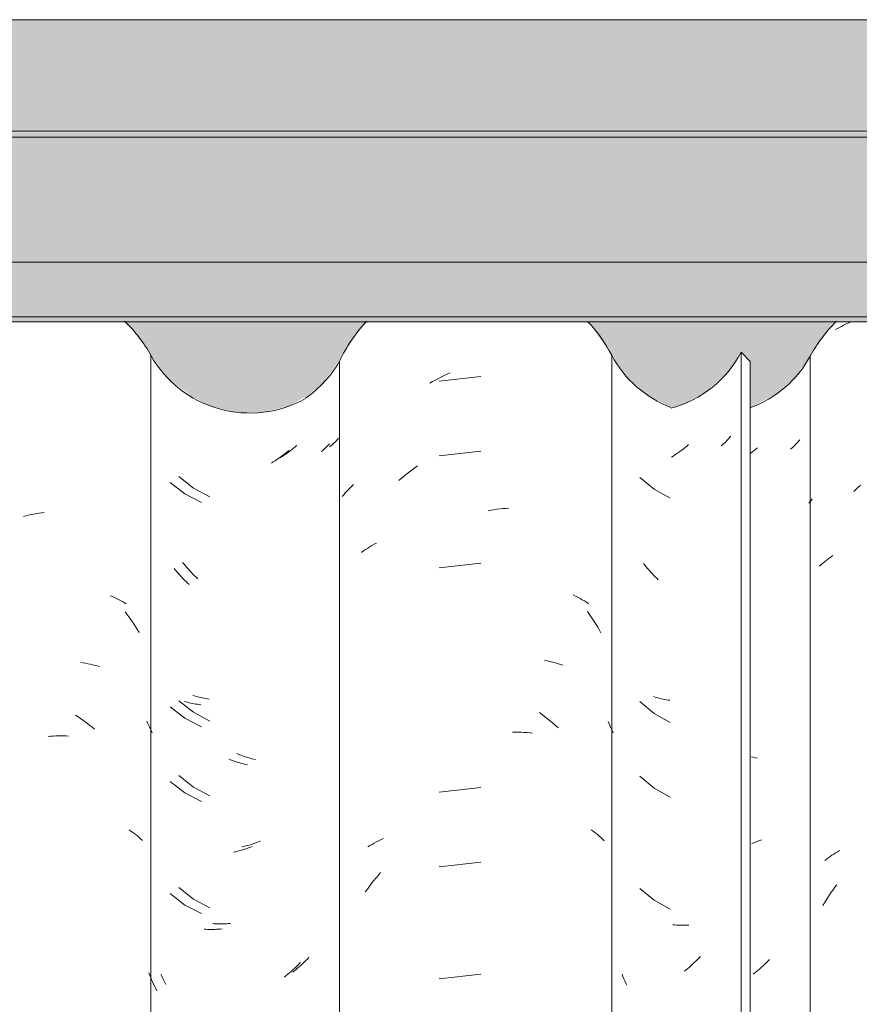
# Model space of a CAD drawing. Header units: metres. Extents: x -27.3 to 21, y -0.3 to 10.3.
# Tile 166 of 237: x 14.559 to 14.898, y 3.873 to 4.27. Entities that reach past the tile are written whole.
import ezdxf

# ---------------------------------------------------------------- set-up
doc = ezdxf.new("R2010")
doc.units = ezdxf.units.M
for name, color, linetype, lineweight in [('A-GLAZ-CWMG', 7, 'Continuous', 5), ('A-ROOF', 7, 'Continuous', 5), ('A-ROOF-OTLN', 7, 'Continuous', 5), ('A-ROOF-PATT', 7, 'Continuous', 5), ('A-WALL-PATT', 7, 'Continuous', 5)]:
    doc.layers.add(name, color=color, linetype=linetype, lineweight=lineweight)

# ---------------------------------------------------------------- blocks, each defined once
blk = doc.blocks.new('FP_251-FACHADA 03')
at = {"layer": 'A-GLAZ-CWMG', "color": 9, "true_color": 0xc0c0c0}
for p, q in [((20.06306, 3.97252), (20.06232, 3.97271)), ((20.06381, 3.97234), (20.06306, 3.97252)), ((20.06456, 3.97217), (20.06381, 3.97234)), ((20.06323, 3.93805), (20.0624, 3.93778)), ((20.06406, 3.93832), (20.06323, 3.93805)), ((20.06489, 3.93862), (20.06406, 3.93832)), ((20.06571, 3.93893), (20.06489, 3.93862)), ((20.06654, 3.93926), (20.06571, 3.93893))]:
    blk.add_line(p, q, dxfattribs=at)
blk = doc.blocks.new('Rectangular Mullion - Telha Fibrocimento - Ondulada-2565197-FACHADA 03')
at = {"layer": 'A-GLAZ-CWMG'}
blk.add_blockref('FP_251-FACHADA 03', (0, 0), dxfattribs=at)
blk = doc.blocks.new('FP_258-FACHADA 03')
at = {"layer": 'A-GLAZ-CWMG', "color": 9, "true_color": 0xc0c0c0}
for p, q in [((20.09779, 4.14588), (20.09857, 4.14631)), ((20.09857, 4.14631), (20.09937, 4.14673)), ((20.09937, 4.14673), (20.10018, 4.14713)), ((20.10018, 4.14713), (20.10101, 4.14752)), ((20.10101, 4.14752), (20.10184, 4.14789)), ((20.10184, 4.14789), (20.10249, 4.14817)), ((20.09625, 4.14498), (20.09701, 4.14544)), ((20.09701, 4.14544), (20.09779, 4.14588)), ((20.10361, 4.07975), (20.10448, 4.08061)), ((20.10448, 4.08061), (20.10536, 4.08146)), ((20.10536, 4.08146), (20.10625, 4.0823)), ((20.08545, 4.075), (20.08589, 4.07557)), ((20.08589, 4.07557), (20.08635, 4.07613)), ((20.08635, 4.07613), (20.08681, 4.07669)), ((20.09033, 4.05014), (20.09098, 4.0507)), ((20.09098, 4.0507), (20.09163, 4.05125)), ((20.09163, 4.05125), (20.0923, 4.05179)), ((20.0923, 4.05179), (20.09299, 4.05232)), ((20.09299, 4.05232), (20.09369, 4.05284)), ((20.09369, 4.05284), (20.0944, 4.05334)), ((20.0944, 4.05334), (20.09513, 4.05383)), ((20.08971, 4.04957), (20.09033, 4.05014)), ((20.09263, 3.93148), (20.09332, 3.932)), ((20.09332, 3.932), (20.09403, 3.93251)), ((20.09403, 3.93251), (20.09475, 3.93301)), ((20.09475, 3.93301), (20.09548, 3.93349)), ((20.09548, 3.93349), (20.09623, 3.93396)), ((20.09623, 3.93396), (20.09699, 3.93442)), ((20.09699, 3.93442), (20.09776, 3.93487)), ((20.09195, 3.93094), (20.09263, 3.93148)), ((20.09521, 3.91909), (20.09596, 3.9201)), ((20.09596, 3.9201), (20.09671, 3.92111)), ((20.09238, 3.9149), (20.09307, 3.91597)), ((20.09307, 3.91597), (20.09377, 3.91702)), ((20.09377, 3.91702), (20.09448, 3.91806)), ((20.09448, 3.91806), (20.09521, 3.91909)), ((20.09105, 3.91274), (20.09171, 3.91383)), ((20.09171, 3.91383), (20.09238, 3.9149))]:
    blk.add_line(p, q, dxfattribs=at)
blk = doc.blocks.new('FP_259-FACHADA 03')
at = {"layer": 'A-GLAZ-CWMG', "color": 9, "true_color": 0xc0c0c0}
for p, q in [((20.07979, 4.09834), (20.07935, 4.09792)), ((20.08023, 4.09877), (20.07979, 4.09834)), ((20.08065, 4.0992), (20.08023, 4.09877)), ((20.08105, 4.09965), (20.08065, 4.0992)), ((20.08145, 4.1001), (20.08105, 4.09965)), ((20.08183, 4.10056), (20.08145, 4.1001)), ((20.06266, 4.09574), (20.06197, 4.09523)), ((20.06335, 4.09627), (20.06266, 4.09574)), ((20.06402, 4.0968), (20.06335, 4.09627)), ((20.06469, 4.09735), (20.06402, 4.0968)), ((20.07842, 4.09711), (20.07793, 4.09672)), ((20.07889, 4.09751), (20.07842, 4.09711)), ((20.07935, 4.09792), (20.07889, 4.09751)), ((20.01721, 4.08542), (20.02297, 4.08066)), ((20.02297, 4.08066), (20.02951, 4.07703)), ((20.01926, 4.05001), (20.0187, 4.05072)), ((20.01983, 4.04931), (20.01926, 4.05001)), ((20.02041, 4.04862), (20.01983, 4.04931)), ((20.02099, 4.04794), (20.02041, 4.04862)), ((20.02159, 4.04727), (20.02099, 4.04794)), ((20.02219, 4.04661), (20.02159, 4.04727)), ((20.02281, 4.04597), (20.02219, 4.04661)), ((20.02343, 4.04533), (20.02281, 4.04597)), ((20.02405, 4.04471), (20.02343, 4.04533)), ((20.02469, 4.0441), (20.02405, 4.04471)), ((20.02342, 3.99681), (20.0228, 3.99702)), ((20.02405, 3.99662), (20.02342, 3.99681)), ((20.02469, 3.99644), (20.02405, 3.99662)), ((20.02533, 3.99627), (20.02469, 3.99644)), ((20.02598, 3.99611), (20.02533, 3.99627)), ((20.02664, 3.99597), (20.02598, 3.99611)), ((20.0273, 3.99583), (20.02664, 3.99597)), ((20.02797, 3.99571), (20.0273, 3.99583)), ((20.02864, 3.9956), (20.02797, 3.99571)), ((20.02933, 3.99551), (20.02864, 3.9956)), ((20.01721, 3.99499), (20.02297, 3.99023)), ((20.02297, 3.99023), (20.02951, 3.9866)), ((20.01721, 3.96485), (20.02297, 3.96009)), ((20.02297, 3.96009), (20.02951, 3.95646)), ((20.01721, 3.91964), (20.02297, 3.91487)), ((20.02297, 3.91487), (20.02951, 3.91124)), ((20.03133, 3.90487), (20.03063, 3.90493)), ((20.03203, 3.90482), (20.03133, 3.90487)), ((20.03274, 3.90479), (20.03203, 3.90482)), ((20.03345, 3.90477), (20.03274, 3.90479)), ((20.03417, 3.90476), (20.03345, 3.90477)), ((20.03489, 3.90476), (20.03417, 3.90476)), ((20.03561, 3.90478), (20.03489, 3.90476)), ((20.03634, 3.90481), (20.03561, 3.90478)), ((20.03707, 3.90486), (20.03634, 3.90481)), ((20.06701, 3.8884), (20.06636, 3.88781)), ((20.06765, 3.889), (20.06701, 3.8884)), ((20.06828, 3.88962), (20.06765, 3.889)), ((20.06891, 3.89025), (20.06828, 3.88962)), ((20.06953, 3.89089), (20.06891, 3.89025)), ((20.01043, 3.88409), (20.01007, 3.88498)), ((20.01081, 3.88321), (20.01043, 3.88409)), ((20.06371, 3.88555), (20.06303, 3.88502)), ((20.06438, 3.8861), (20.06371, 3.88555)), ((20.06505, 3.88666), (20.06438, 3.8861)), ((20.06571, 3.88722), (20.06505, 3.88666)), ((20.06636, 3.88781), (20.06571, 3.88722)), ((20.0112, 3.88233), (20.01081, 3.88321)), ((20.0116, 3.88146), (20.0112, 3.88233)), ((20.01201, 3.8806), (20.0116, 3.88146))]:
    blk.add_line(p, q, dxfattribs=at)
blk = doc.blocks.new('FP_260-FACHADA 03')
at = {"layer": 'A-GLAZ-CWMG', "color": 9, "true_color": 0xc0c0c0}
for p, q in [((19.95303, 4.12612), (19.93627, 4.12423)), ((19.93716, 4.12589), (19.93834, 4.12647)), ((19.93834, 4.12647), (19.93952, 4.12702)), ((19.93952, 4.12702), (19.94071, 4.12755)), ((19.93251, 4.12336), (19.93366, 4.12403)), ((19.93366, 4.12403), (19.93482, 4.12467)), ((19.93482, 4.12467), (19.93599, 4.12529)), ((19.93599, 4.12529), (19.93716, 4.12589)), ((19.95303, 4.09598), (19.93627, 4.09409)), ((19.92212, 4.08592), (19.92319, 4.08679)), ((19.92319, 4.08679), (19.92427, 4.08764)), ((19.92427, 4.08764), (19.92535, 4.08846)), ((19.92535, 4.08846), (19.92645, 4.08927)), ((19.92645, 4.08927), (19.92756, 4.09005)), ((19.901, 4.0819), (19.9017, 4.08257)), ((19.92002, 4.08413), (19.92106, 4.08503)), ((19.92106, 4.08503), (19.92212, 4.08592)), ((19.89778, 4.07839), (19.89838, 4.07911)), ((19.89838, 4.07911), (19.89901, 4.07983)), ((19.89901, 4.07983), (19.89965, 4.08054)), ((19.89965, 4.08054), (19.90032, 4.08123)), ((19.90032, 4.08123), (19.901, 4.0819)), ((19.8972, 4.07765), (19.89778, 4.07839)), ((19.95599, 4.07197), (19.95719, 4.07218)), ((19.95719, 4.07218), (19.9584, 4.07237)), ((19.9584, 4.07237), (19.9596, 4.07253)), ((19.9596, 4.07253), (19.96079, 4.07267)), ((19.96079, 4.07267), (19.96199, 4.07279)), ((19.96199, 4.07279), (19.96318, 4.07289)), ((19.96318, 4.07289), (19.96436, 4.07296)), ((19.91006, 4.05844), (19.91096, 4.05893)), ((19.90499, 4.05516), (19.90579, 4.05575)), ((19.90579, 4.05575), (19.90661, 4.05632)), ((19.90661, 4.05632), (19.90745, 4.05688)), ((19.90745, 4.05688), (19.9083, 4.05742)), ((19.9083, 4.05742), (19.90917, 4.05794)), ((19.90917, 4.05794), (19.91006, 4.05844)), ((19.95303, 4.05077), (19.93627, 4.04887)), ((19.99038, 4.03799), (19.99132, 4.03754)), ((19.99132, 4.03754), (19.99223, 4.03707)), ((19.99223, 4.03707), (19.99314, 4.03658)), ((19.99314, 4.03658), (19.99402, 4.03607)), ((19.99402, 4.03607), (19.99489, 4.03555)), ((19.99489, 4.03555), (19.99575, 4.03501)), ((19.99575, 4.03501), (19.99658, 4.03446)), ((19.99614, 4.03128), (19.99697, 4.03011)), ((19.99697, 4.03011), (19.99778, 4.02891)), ((19.99778, 4.02891), (19.99858, 4.0277)), ((19.99858, 4.0277), (19.99935, 4.02648)), ((19.99935, 4.02648), (20.00011, 4.02524)), ((20.00011, 4.02524), (20.00085, 4.02399)), ((20.00085, 4.02399), (20.00157, 4.02272)), ((19.97882, 4.01164), (19.9799, 4.01141)), ((19.9799, 4.01141), (19.98097, 4.01116)), ((19.98097, 4.01116), (19.98203, 4.01089)), ((19.98203, 4.01089), (19.98307, 4.0106)), ((19.98307, 4.0106), (19.98411, 4.01029)), ((19.98411, 4.01029), (19.98513, 4.00995)), ((19.98513, 4.00995), (19.98614, 4.0096)), ((19.9768, 3.99051), (19.9779, 3.98971)), ((19.9779, 3.98971), (19.97898, 3.98888)), ((19.97898, 3.98888), (19.98006, 3.98803)), ((19.98006, 3.98803), (19.98113, 3.98716)), ((19.98113, 3.98716), (19.98219, 3.98627)), ((19.98219, 3.98627), (19.98323, 3.98536)), ((19.98323, 3.98536), (19.98426, 3.98443)), ((20.00448, 3.98688), (20.00499, 3.98578)), ((20.00499, 3.98578), (20.00548, 3.98467)), ((20.00548, 3.98467), (20.00596, 3.98356)), ((20.00596, 3.98356), (20.00643, 3.98243)), ((19.96592, 3.98259), (19.96709, 3.98261)), ((19.96709, 3.98261), (19.96826, 3.98261)), ((19.96826, 3.98261), (19.96942, 3.98258)), ((19.96942, 3.98258), (19.97057, 3.98253)), ((19.97057, 3.98253), (19.97172, 3.98246)), ((19.97172, 3.98246), (19.97286, 3.98237)), ((19.97286, 3.98237), (19.97399, 3.98225)), ((19.95303, 3.96034), (19.93627, 3.95845)), ((19.91286, 3.9393), (19.91381, 3.93973)), ((19.99766, 3.94327), (19.99846, 3.94268)), ((19.99846, 3.94268), (19.99924, 3.94207)), ((19.99924, 3.94207), (20, 3.94145)), ((20, 3.94145), (20.00074, 3.94081)), ((20.00074, 3.94081), (20.00146, 3.94016)), ((20.00146, 3.94016), (20.00217, 3.9395)), ((20.00217, 3.9395), (20.00285, 3.93882)), ((19.90749, 3.93633), (19.90834, 3.93687)), ((19.90834, 3.93687), (19.90921, 3.93739)), ((19.90921, 3.93739), (19.9101, 3.93789)), ((19.9101, 3.93789), (19.91101, 3.93838)), ((19.91101, 3.93838), (19.91192, 3.93885)), ((19.91192, 3.93885), (19.91286, 3.9393)), ((19.95303, 3.9302), (19.93627, 3.9283)), ((19.90993, 3.9228), (19.91083, 3.92391)), ((19.91083, 3.92391), (19.91174, 3.92499)), ((19.91174, 3.92499), (19.91267, 3.92606)), ((19.90732, 3.91938), (19.90818, 3.92054)), ((19.90818, 3.92054), (19.90904, 3.92168)), ((19.90904, 3.92168), (19.90993, 3.9228)), ((19.90649, 3.91821), (19.90732, 3.91938)), ((19.95303, 3.88498), (19.93627, 3.88309))]:
    blk.add_line(p, q, dxfattribs=at)
blk = doc.blocks.new('FP_261-FACHADA 03')
at = {"layer": 'A-GLAZ-CWMG', "color": 9, "true_color": 0xc0c0c0}
for p, q in [((19.89162, 4.09853), (19.89124, 4.09812)), ((19.89199, 4.09895), (19.89162, 4.09853)), ((19.87356, 4.0946), (19.87287, 4.09408)), ((19.87424, 4.09514), (19.87356, 4.0946)), ((19.87491, 4.09569), (19.87424, 4.09514)), ((19.87558, 4.09625), (19.87491, 4.09569)), ((19.88916, 4.09615), (19.88871, 4.09578)), ((19.8896, 4.09653), (19.88916, 4.09615)), ((19.89002, 4.09691), (19.8896, 4.09653)), ((19.89044, 4.09731), (19.89002, 4.09691)), ((19.89084, 4.09771), (19.89044, 4.09731)), ((19.89124, 4.09812), (19.89084, 4.09771)), ((19.86937, 4.09165), (19.86865, 4.0912)), ((19.87008, 4.09211), (19.86937, 4.09165)), ((19.87079, 4.09258), (19.87008, 4.09211)), ((19.87149, 4.09307), (19.87079, 4.09258)), ((19.87218, 4.09357), (19.87149, 4.09307)), ((19.87287, 4.09408), (19.87218, 4.09357)), ((19.82779, 4.0833), (19.83369, 4.0787)), ((19.83369, 4.0787), (19.84034, 4.07523)), ((19.8299, 4.04795), (19.82932, 4.04864)), ((19.83048, 4.04726), (19.8299, 4.04795)), ((19.83108, 4.04659), (19.83048, 4.04726)), ((19.83168, 4.04593), (19.83108, 4.04659)), ((19.83229, 4.04527), (19.83168, 4.04593)), ((19.8329, 4.04463), (19.83229, 4.04527)), ((19.83353, 4.044), (19.8329, 4.04463)), ((19.83416, 4.04338), (19.83353, 4.044)), ((19.8348, 4.04278), (19.83416, 4.04338)), ((19.83545, 4.04218), (19.8348, 4.04278)), ((19.82779, 3.99287), (19.83369, 3.98827)), ((19.83416, 3.99487), (19.83352, 3.99505)), ((19.8348, 3.99469), (19.83416, 3.99487)), ((19.83544, 3.99453), (19.8348, 3.99469)), ((19.8361, 3.99437), (19.83544, 3.99453)), ((19.83676, 3.99423), (19.8361, 3.99437)), ((19.83743, 3.9941), (19.83676, 3.99423)), ((19.8381, 3.99399), (19.83743, 3.9941)), ((19.83878, 3.99388), (19.8381, 3.99399)), ((19.83946, 3.99379), (19.83878, 3.99388)), ((19.84015, 3.99371), (19.83946, 3.99379)), ((19.83369, 3.98827), (19.84034, 3.9848)), ((19.85213, 3.97152), (19.85138, 3.97181)), ((19.85288, 3.97123), (19.85213, 3.97152)), ((19.85363, 3.97097), (19.85288, 3.97123)), ((19.85438, 3.97071), (19.85363, 3.97097)), ((19.85513, 3.97047), (19.85438, 3.97071)), ((19.85589, 3.97025), (19.85513, 3.97047)), ((19.85664, 3.97003), (19.85589, 3.97025)), ((19.85739, 3.96983), (19.85664, 3.97003)), ((19.85814, 3.96965), (19.85739, 3.96983)), ((19.85889, 3.96947), (19.85814, 3.96965)), ((19.82779, 3.96273), (19.83369, 3.95813)), ((19.83369, 3.95813), (19.84034, 3.95466)), ((19.85863, 3.93571), (19.85788, 3.93546)), ((19.85938, 3.93598), (19.85863, 3.93571)), ((19.86013, 3.93626), (19.85938, 3.93598)), ((19.86088, 3.93655), (19.86013, 3.93626)), ((19.85412, 3.9344), (19.85336, 3.93422)), ((19.85487, 3.93458), (19.85412, 3.9344)), ((19.85562, 3.93478), (19.85487, 3.93458)), ((19.85637, 3.93499), (19.85562, 3.93478)), ((19.85712, 3.93522), (19.85637, 3.93499)), ((19.85788, 3.93546), (19.85712, 3.93522)), ((19.82779, 3.91752), (19.83369, 3.91291)), ((19.83369, 3.91291), (19.84034, 3.90945)), ((19.84218, 3.90312), (19.84147, 3.90316)), ((19.84289, 3.90309), (19.84218, 3.90312)), ((19.8436, 3.90307), (19.84289, 3.90309)), ((19.84432, 3.90307), (19.8436, 3.90307)), ((19.84504, 3.90308), (19.84432, 3.90307)), ((19.84577, 3.9031), (19.84504, 3.90308)), ((19.8465, 3.90313), (19.84577, 3.9031)), ((19.84723, 3.90318), (19.8465, 3.90313)), ((19.84797, 3.90324), (19.84723, 3.90318)), ((19.84871, 3.90331), (19.84797, 3.90324)), ((19.87852, 3.88794), (19.87788, 3.88732)), ((19.87914, 3.88856), (19.87852, 3.88794)), ((19.87977, 3.8892), (19.87914, 3.88856)), ((19.88038, 3.88985), (19.87977, 3.8892)), ((19.81951, 3.88465), (19.81915, 3.88559)), ((19.81988, 3.88373), (19.81951, 3.88465)), ((19.8746, 3.88443), (19.87392, 3.88389)), ((19.87527, 3.88499), (19.8746, 3.88443)), ((19.87593, 3.88555), (19.87527, 3.88499)), ((19.87659, 3.88613), (19.87593, 3.88555)), ((19.87724, 3.88672), (19.87659, 3.88613)), ((19.87788, 3.88732), (19.87724, 3.88672)), ((19.82026, 3.88281), (19.81988, 3.88373)), ((19.82066, 3.8819), (19.82026, 3.88281)), ((19.82107, 3.88099), (19.82066, 3.8819)), ((19.8215, 3.8801), (19.82107, 3.88099)), ((19.82193, 3.87921), (19.8215, 3.8801)), ((19.82238, 3.87833), (19.82193, 3.87921))]:
    blk.add_line(p, q, dxfattribs=at)
blk = doc.blocks.new('Rectangular Mullion - Telha Fibrocimento - Ondulada-V252-FACHADA 03')
at = {"layer": 'A-GLAZ-CWMG'}
for p, q in [((20.00591, 4.13466), (20.00591, 2.77941)), ((20.08597, 4.13427), (20.08597, 2.77902)), ((19.89608, 4.13223), (19.89608, 2.77698))]:
    blk.add_line(p, q, dxfattribs=at)
for centre, major_axis, start_param, end_param in [((19.9516, 4.10682), (0.06118, 0), 2.382747, 2.708177), ((19.9516, 4.10682), (0.06118, 0), 0.478163, 0.755649), ((20.13805, 4.10682), (0.05902, 0), 2.348581, 2.651943), ((20.04604, 4.15547), (0.04532, 0), 3.624607, 4.34654), ((20.04604, 4.15547), (0.04532, 0), 5.068474, 5.790408), ((19.85615, 4.1546), (0.04589, 0), 5.32105, 5.767598)]:
    blk.add_ellipse(centre, major_axis=major_axis, ratio=0.988936, start_param=start_param, end_param=end_param, dxfattribs=at)
for name in ['FP_258-FACHADA 03', 'FP_260-FACHADA 03', 'FP_261-FACHADA 03', 'FP_259-FACHADA 03']:
    blk.add_blockref(name, (0, 0), dxfattribs=at)
blk = doc.blocks.new('FP_267-FACHADA 03')
at = {"layer": 'A-GLAZ-CWMG', "color": 9, "true_color": 0xc0c0c0}
for p, q in [((20.0369, 4.09861), (20.03623, 4.09805)), ((20.05055, 4.09851), (20.05006, 4.09811)), ((20.05103, 4.09893), (20.05055, 4.09851)), ((20.05149, 4.09935), (20.05103, 4.09893)), ((20.05194, 4.09978), (20.05149, 4.09935)), ((20.05238, 4.10022), (20.05194, 4.09978)), ((20.0528, 4.10067), (20.05238, 4.10022)), ((20.05321, 4.10112), (20.0528, 4.10067)), ((20.05361, 4.10159), (20.05321, 4.10112)), ((20.05399, 4.10206), (20.05361, 4.10159)), ((20.0314, 4.09448), (20.03069, 4.09402)), ((20.03211, 4.09495), (20.0314, 4.09448)), ((20.03281, 4.09544), (20.03211, 4.09495)), ((20.0335, 4.09594), (20.03281, 4.09544)), ((20.0342, 4.09644), (20.0335, 4.09594)), ((20.03488, 4.09697), (20.0342, 4.09644)), ((20.03556, 4.0975), (20.03488, 4.09697)), ((20.03623, 4.09805), (20.03556, 4.0975)), ((20.03069, 4.09402), (20.02997, 4.09358)), ((20.04171, 3.8922), (20.0411, 3.89155)), ((20.03726, 3.88791), (20.03659, 3.88735)), ((20.03791, 3.88849), (20.03726, 3.88791)), ((20.03857, 3.88908), (20.03791, 3.88849)), ((20.03921, 3.88968), (20.03857, 3.88908)), ((20.03985, 3.89029), (20.03921, 3.88968)), ((20.04047, 3.89092), (20.03985, 3.89029)), ((20.0411, 3.89155), (20.04047, 3.89092)), ((20.03592, 3.88679), (20.03525, 3.88625)), ((20.03659, 3.88735), (20.03592, 3.88679))]:
    blk.add_line(p, q, dxfattribs=at)
blk = doc.blocks.new('FP_269-FACHADA 03')
at = {"layer": 'A-GLAZ-CWMG', "color": 9, "true_color": 0xc0c0c0}
for p, q in [((19.89306, 4.0985), (19.89258, 4.09809)), ((19.89353, 4.09893), (19.89306, 4.0985)), ((19.89398, 4.09936), (19.89353, 4.09893)), ((19.89442, 4.0998), (19.89398, 4.09936)), ((19.89485, 4.10025), (19.89442, 4.0998)), ((19.89526, 4.10071), (19.89485, 4.10025)), ((19.89566, 4.10117), (19.89526, 4.10071)), ((19.87411, 4.09459), (19.8734, 4.09413)), ((19.87481, 4.09508), (19.87411, 4.09459)), ((19.87551, 4.09557), (19.87481, 4.09508)), ((19.8762, 4.09608), (19.87551, 4.09557)), ((19.87689, 4.09659), (19.8762, 4.09608)), ((19.87757, 4.09713), (19.87689, 4.09659)), ((19.87824, 4.09767), (19.87757, 4.09713)), ((19.87891, 4.09823), (19.87824, 4.09767)), ((19.89258, 4.09809), (19.89209, 4.09768)), ((19.87269, 4.09367), (19.87198, 4.09323)), ((19.8734, 4.09413), (19.87269, 4.09367)), ((19.83127, 4.08575), (19.8371, 4.08107)), ((19.8371, 4.08107), (19.8437, 4.07753)), ((19.83335, 4.05037), (19.83278, 4.05107)), ((19.83393, 4.04968), (19.83335, 4.05037)), ((19.83451, 4.049), (19.83393, 4.04968)), ((19.83511, 4.04833), (19.83451, 4.049)), ((19.83571, 4.04767), (19.83511, 4.04833)), ((19.83632, 4.04702), (19.83571, 4.04767)), ((19.83694, 4.04638), (19.83632, 4.04702)), ((19.83757, 4.04575), (19.83694, 4.04638)), ((19.8382, 4.04514), (19.83757, 4.04575)), ((19.83884, 4.04454), (19.8382, 4.04514)), ((19.83127, 3.99532), (19.8371, 3.99065)), ((19.83756, 3.99724), (19.83694, 3.99743)), ((19.8382, 3.99705), (19.83756, 3.99724)), ((19.83884, 3.99688), (19.8382, 3.99705)), ((19.83949, 3.99672), (19.83884, 3.99688)), ((19.84014, 3.99657), (19.83949, 3.99672)), ((19.84081, 3.99643), (19.84014, 3.99657)), ((19.84148, 3.99631), (19.84081, 3.99643)), ((19.84215, 3.9962), (19.84148, 3.99631)), ((19.84283, 3.9961), (19.84215, 3.9962)), ((19.84352, 3.99601), (19.84283, 3.9961)), ((19.8371, 3.99065), (19.8437, 3.9871)), ((19.85545, 3.97369), (19.8547, 3.97399)), ((19.8562, 3.9734), (19.85545, 3.97369)), ((19.85695, 3.97312), (19.8562, 3.9734)), ((19.8577, 3.97286), (19.85695, 3.97312)), ((19.85845, 3.97262), (19.8577, 3.97286)), ((19.8592, 3.97238), (19.85845, 3.97262)), ((19.85995, 3.97216), (19.8592, 3.97238)), ((19.86071, 3.97195), (19.85995, 3.97216)), ((19.86146, 3.97176), (19.86071, 3.97195)), ((19.86221, 3.97158), (19.86146, 3.97176)), ((19.83127, 3.96518), (19.8371, 3.9605)), ((19.8371, 3.9605), (19.8437, 3.95696)), ((19.85743, 3.93655), (19.85668, 3.93638)), ((19.85818, 3.93673), (19.85743, 3.93655)), ((19.85893, 3.93692), (19.85818, 3.93673)), ((19.85969, 3.93712), (19.85893, 3.93692)), ((19.86044, 3.93734), (19.85969, 3.93712)), ((19.86119, 3.93758), (19.86044, 3.93734)), ((19.86194, 3.93782), (19.86119, 3.93758)), ((19.86269, 3.93808), (19.86194, 3.93782)), ((19.86344, 3.93836), (19.86269, 3.93808)), ((19.86419, 3.93864), (19.86344, 3.93836)), ((19.83127, 3.91997), (19.8371, 3.91529)), ((19.8371, 3.91529), (19.8437, 3.91174)), ((19.84553, 3.9054), (19.84483, 3.90545)), ((19.84624, 3.90536), (19.84553, 3.9054)), ((19.84695, 3.90533), (19.84624, 3.90536)), ((19.84766, 3.90532), (19.84695, 3.90533)), ((19.84838, 3.90532), (19.84766, 3.90532)), ((19.84911, 3.90533), (19.84838, 3.90532)), ((19.84983, 3.90536), (19.84911, 3.90533)), ((19.85057, 3.9054), (19.84983, 3.90536)), ((19.8513, 3.90545), (19.85057, 3.9054)), ((19.85204, 3.90552), (19.8513, 3.90545)), ((19.87993, 3.8881), (19.87927, 3.88753)), ((19.88058, 3.88869), (19.87993, 3.8881)), ((19.88122, 3.88929), (19.88058, 3.88869)), ((19.88186, 3.8899), (19.88122, 3.88929)), ((19.88249, 3.89052), (19.88186, 3.8899)), ((19.88311, 3.89115), (19.88249, 3.89052)), ((19.88373, 3.8918), (19.88311, 3.89115)), ((19.8244, 3.88417), (19.82404, 3.88502)), ((19.82477, 3.88333), (19.8244, 3.88417)), ((19.87793, 3.88642), (19.87725, 3.88588)), ((19.8786, 3.88697), (19.87793, 3.88642)), ((19.87927, 3.88753), (19.8786, 3.88697)), ((19.82516, 3.8825), (19.82477, 3.88333)), ((19.82555, 3.88167), (19.82516, 3.8825)), ((19.82596, 3.88086), (19.82555, 3.88167))]:
    blk.add_line(p, q, dxfattribs=at)
blk = doc.blocks.new('FP_270-FACHADA 03')
at = {"layer": 'A-GLAZ-CWMG', "color": 9, "true_color": 0xc0c0c0}
for p, q in [((19.77168, 4.07039), (19.77273, 4.07059)), ((19.77273, 4.07059), (19.77379, 4.07077)), ((19.77379, 4.07077), (19.77484, 4.07094)), ((19.77484, 4.07094), (19.77589, 4.07109)), ((19.77589, 4.07109), (19.77694, 4.07121)), ((19.7685, 4.06967), (19.76956, 4.06993)), ((19.76956, 4.06993), (19.77062, 4.07017)), ((19.77062, 4.07017), (19.77168, 4.07039)), ((19.80358, 4.03766), (19.80443, 4.0373)), ((19.80443, 4.0373), (19.80526, 4.03692)), ((19.80526, 4.03692), (19.80609, 4.03654)), ((19.80609, 4.03654), (19.8069, 4.03613)), ((19.8069, 4.03613), (19.8077, 4.03572)), ((19.8077, 4.03572), (19.80848, 4.03528)), ((19.80848, 4.03528), (19.80926, 4.03484)), ((19.80926, 4.03484), (19.81002, 4.03438)), ((19.80956, 4.03119), (19.81031, 4.03019)), ((19.81031, 4.03019), (19.81105, 4.02917)), ((19.81105, 4.02917), (19.81178, 4.02815)), ((19.81178, 4.02815), (19.8125, 4.0271)), ((19.8125, 4.0271), (19.8132, 4.02605)), ((19.8132, 4.02605), (19.81388, 4.02499)), ((19.81388, 4.02499), (19.81456, 4.02391)), ((19.81456, 4.02391), (19.81521, 4.02282)), ((19.79167, 4.01074), (19.79264, 4.01059)), ((19.79264, 4.01059), (19.7936, 4.01043)), ((19.7936, 4.01043), (19.79456, 4.01024)), ((19.79456, 4.01024), (19.7955, 4.01004)), ((19.7955, 4.01004), (19.79644, 4.00983)), ((19.79644, 4.00983), (19.79737, 4.00959)), ((19.79737, 4.00959), (19.79829, 4.00934)), ((19.79829, 4.00934), (19.7992, 4.00908)), ((19.7896, 3.98951), (19.79058, 3.98886)), ((19.79058, 3.98886), (19.79156, 3.98819)), ((19.79156, 3.98819), (19.79253, 3.9875)), ((19.79253, 3.9875), (19.79349, 3.9868)), ((19.79349, 3.9868), (19.79445, 3.98608)), ((19.79445, 3.98608), (19.79539, 3.98534)), ((19.79539, 3.98534), (19.79633, 3.98459)), ((19.79633, 3.98459), (19.79726, 3.98382)), ((19.81827, 3.98707), (19.81883, 3.98591)), ((19.81883, 3.98591), (19.81938, 3.98474)), ((19.81938, 3.98474), (19.81992, 3.98357)), ((19.81992, 3.98357), (19.82044, 3.98238)), ((19.77852, 3.98094), (19.77956, 3.98103)), ((19.77956, 3.98103), (19.7806, 3.98109)), ((19.7806, 3.98109), (19.78163, 3.98114)), ((19.78163, 3.98114), (19.78266, 3.98116)), ((19.78266, 3.98116), (19.78368, 3.98117)), ((19.78368, 3.98117), (19.7847, 3.98116)), ((19.7847, 3.98116), (19.78572, 3.98113)), ((19.78572, 3.98113), (19.78673, 3.98109)), ((19.81114, 3.94324), (19.81187, 3.94274)), ((19.81187, 3.94274), (19.81258, 3.94224)), ((19.81258, 3.94224), (19.81328, 3.94172)), ((19.81328, 3.94172), (19.81396, 3.94119)), ((19.81396, 3.94119), (19.81463, 3.94065)), ((19.81463, 3.94065), (19.81529, 3.9401)), ((19.81529, 3.9401), (19.81593, 3.93954)), ((19.81593, 3.93954), (19.81655, 3.93896))]:
    blk.add_line(p, q, dxfattribs=at)
blk = doc.blocks.new('Rectangular Mullion - Telha Fibrocimento - Ondulada-V266-FACHADA 03')
at = {"layer": 'A-GLAZ-CWMG', "true_color": 0xc0c0c0}
h = blk.add_hatch(dxfattribs=at)
h.set_pattern_fill('FP_27', color=9, style=0, pattern_type=2)
h.set_pattern_definition([(315.081, (27.064, -4.324), (0.286173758, -0.270297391), [0.01667, -0.28643, 0.01667, -1.903]), (315.081, (27.064, -4.324), (0.286173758, -0.270297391), [-0.31978, -0.28643, 0.01667, -0.58954, -1.01]), (315.081, (27.064, -4.324), (0.286173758, -0.270297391), [-1.212, 0.01667, -0.28643, 0.01667, -0.69057]), (315.081, (27.064, -4.324), (0.286173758, -0.270297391), [-1.532, -0.1854, 0.01667, -0.4885]), (126.286, (27.172, -4.424), (-0.205045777, 0.24913451), [0.00997, -0.17136, 0.00997, -1.138]), (126.286, (27.172, -4.424), (-0.205045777, 0.24913451), [-0.19131, -0.17136, 0.00997, -0.35269, -0.60444]), (126.286, (27.172, -4.424), (-0.205045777, 0.24913451), [-0.72533, 0.00997, -0.17136, 0.00997, -0.41314]), (126.286, (27.172, -4.424), (-0.205045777, 0.24913451), [-0.91664, -0.11092, 0.00997, -0.29225]), (147.695, (27.208, -4.429), (-0.08113297, 0.021153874), [0.00698, -0.11998, 0.00698, -0.79715]), (147.695, (27.208, -4.429), (-0.08113297, 0.021153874), [-0.13395, -0.11998, 0.00698, -0.24695, -0.42323]), (147.695, (27.208, -4.429), (-0.08113297, 0.021153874), [-0.50787, 0.00698, -0.11998, 0.00698, -0.28928]), (147.695, (27.208, -4.429), (-0.08113297, 0.021153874), [-0.64182, -0.07766, 0.00698, -0.20463])])
h.paths.add_polyline_path([(20.06182, 2.77693), (20.06144, 4.13255), (20.05814, 4.13584), (20.05814, 2.78059), (20.06174, 2.77701)])
at = {"layer": 'A-GLAZ-CWMG'}
for p, q in [((19.81993, 4.13466), (19.81993, 2.77941)), ((20.05814, 4.13584), (20.06182, 4.13218)), ((20.05814, 4.13584), (20.05814, 2.78059)), ((20.06182, 4.13218), (20.06182, 2.77693))]:
    blk.add_line(p, q, dxfattribs=at)
for centre, major_axis, start_param, end_param in [((19.76842, 4.10682), (0.05869, 0), 0.500225, 0.798474), ((19.85985, 4.15645), (0.0456, 0), 3.645908, 5.230042), ((20.01757, 4.15699), (0.04586, 0), 4.985892, 5.798286)]:
    blk.add_ellipse(centre, major_axis=major_axis, ratio=0.988936, start_param=start_param, end_param=end_param, dxfattribs=at)
for name in ['FP_270-FACHADA 03', 'FP_269-FACHADA 03', 'FP_267-FACHADA 03']:
    blk.add_blockref(name, (0, 0), dxfattribs=at)
blk = doc.blocks.new('RUFO_1_1 - RUFO_1_-2562960-FACHADA 03')
at = {"layer": 'A-ROOF-PATT', "true_color": 0xc0c0c0}
blk.add_hatch(color=9, dxfattribs=at).paths.add_polyline_path([(20.75601, 4.225), (21.00004, 4.225), (21.00004, 4.27), (18.43004, 4.27), (18.43004, 4.225), (20.63275, 4.225)])
at = {"layer": 'A-ROOF'}
for p, q in [((18.43004, 4.27), (21.00004, 4.27)), ((21.00004, 4.225), (18.43004, 4.225))]:
    blk.add_line(p, q, dxfattribs=at)

msp = doc.modelspace()

# ---------------------------------------------------------------- hatches: boundary and pattern name
at = {"layer": 'A-ROOF-PATT', "true_color": 0x919191}
for points in [[(15.80726, 4.22257), (15.80822, 4.22257), (15.80822, 4.22371), (15.80894, 4.22457), (13.2055, 4.22457), (13.20622, 4.22371), (13.20622, 4.22257), (15.79471, 4.22257)], [(14.56211, 4.17214), (15.65739, 4.17214), (15.65939, 4.17416), (15.80822, 4.17416), (15.80822, 4.22257), (13.20622, 4.22257), (13.20622, 4.17416), (13.35505, 4.17416), (13.35705, 4.17214), (14.43885, 4.17214)], [(14.56211, 4.15014), (15.65739, 4.15014), (15.65739, 4.17214), (13.35705, 4.17214), (13.35705, 4.15014), (14.43885, 4.15014)], [(15.64601, 4.14817), (15.65539, 4.14817), (15.65739, 4.15014), (13.35726, 4.14993), (13.35905, 4.14817), (15.64589, 4.14817)]]:
    msp.add_hatch(color=252, dxfattribs=at).paths.add_polyline_path(points)
at = {"layer": 'A-WALL-PATT', "true_color": 0xd6d6d6}
h = msp.add_hatch(color=254, dxfattribs=at)
h.paths.add_polyline_path([(13.54647, 4.10941), (13.55727, 4.11169), (13.5672, 4.11647), (13.57604, 4.1239), (13.58226, 4.13223), (13.59025, 4.14492), (13.59367, 4.14817), (13.48949, 4.14817), (13.49219, 4.14612), (13.50111, 4.13466), (13.50712, 4.1255), (13.51517, 4.11802), (13.5248, 4.11267), (13.53543, 4.10974)])
h.paths.add_polyline_path([(13.73744, 4.11096), (13.74802, 4.11347), (13.75875, 4.11932), (13.76589, 4.12547), (13.78021, 4.14571), (13.78304, 4.14817), (13.68217, 4.14817), (13.68353, 4.14698), (13.69952, 4.12469), (13.70639, 4.11865), (13.71698, 4.11339), (13.72656, 4.11101)])
h.paths.add_polyline_path([(15.58045, 4.11134), (15.59097, 4.11385), (15.60125, 4.11932), (15.60877, 4.12579), (15.6231, 4.14578), (15.62587, 4.14817), (15.52447, 4.14817), (15.52696, 4.14603), (15.54134, 4.1259), (15.54949, 4.11885), (15.5591, 4.11391), (15.56962, 4.11135)])
h.paths.add_polyline_path([(15.19964, 4.11167), (15.21052, 4.11169), (15.2209, 4.11417), (15.22934, 4.11904), (15.23469, 4.12345), (15.24495, 4.1381), (15.24925, 4.14492), (15.25267, 4.14817), (15.15435, 4.14817), (15.15701, 4.14589), (15.17198, 4.1255), (15.18157, 4.11802), (15.18916, 4.11417), (15.19954, 4.11169)])
h.paths.add_polyline_path([(14.65742, 4.11167), (14.6679, 4.11417), (14.67634, 4.11904), (14.68169, 4.12345), (14.69195, 4.1381), (14.69625, 4.14492), (14.69967, 4.14817), (14.60135, 4.14817), (14.60401, 4.14589), (14.61898, 4.1255), (14.62857, 4.11802), (14.63616, 4.11417), (14.64664, 4.11167), (14.65247, 4.11167)])
h.paths.add_polyline_path([(14.10442, 4.11167), (14.1149, 4.11417), (14.12334, 4.11904), (14.12869, 4.12345), (14.13895, 4.1381), (14.14325, 4.14492), (14.14667, 4.14817), (14.04835, 4.14817), (14.05101, 4.14589), (14.06598, 4.1255), (14.07557, 4.11802), (14.08316, 4.11417), (14.09364, 4.11167), (14.09947, 4.11167)])
h.paths.add_polyline_path([(13.91709, 4.11277), (13.92888, 4.11426), (13.9416, 4.11983), (13.95032, 4.12656), (13.96594, 4.14736), (13.96687, 4.14817), (13.86547, 4.14817), (13.86876, 4.14491), (13.86957, 4.14377), (13.88468, 4.12556), (13.89427, 4.11861), (13.9053, 4.11426), (13.91062, 4.11359)])
h.paths.add_polyline_path([(14.47009, 4.11277), (14.48188, 4.11426), (14.4946, 4.11983), (14.50332, 4.12656), (14.51894, 4.14736), (14.51987, 4.14817), (14.41847, 4.14817), (14.42176, 4.14491), (14.42257, 4.14377), (14.43885, 4.12471), (14.44727, 4.11861), (14.4583, 4.11426), (14.46362, 4.11359)])
h.paths.add_polyline_path([(15.02309, 4.11277), (15.03488, 4.11426), (15.0476, 4.11983), (15.05632, 4.12656), (15.07194, 4.14736), (15.07287, 4.14817), (14.97147, 4.14817), (14.97476, 4.14491), (14.97557, 4.14377), (14.99068, 4.12556), (15.00027, 4.11861), (15.0113, 4.11426), (15.01662, 4.11359)])
h.paths.add_polyline_path([(13.36409, 4.11277), (13.37588, 4.11426), (13.3879, 4.11932), (13.3965, 4.12556), (13.41564, 4.14817), (13.36271, 4.14817), (13.36271, 4.11295)])
h.paths.add_polyline_path([(14.301, 4.11347), (14.30102, 4.11347), (14.31231, 4.11981), (14.31889, 4.12547), (14.33321, 4.14571), (14.33604, 4.14817), (14.23517, 4.14817), (14.23653, 4.14698), (14.25126, 4.1258), (14.25939, 4.11865), (14.2691, 4.11363), (14.27341, 4.11473), (14.28302, 4.11981), (14.29114, 4.12698), (14.29732, 4.13584), (14.301, 4.13218), (14.301, 4.11347)])
h.paths.add_polyline_path([(15.407, 4.11347), (15.40702, 4.11347), (15.41831, 4.11981), (15.42493, 4.12553), (15.43921, 4.14571), (15.44204, 4.14817), (15.34117, 4.14817), (15.34253, 4.14698), (15.35726, 4.1258), (15.36539, 4.11865), (15.3751, 4.11363), (15.37941, 4.11473), (15.38902, 4.11981), (15.39714, 4.12698), (15.40332, 4.13584), (15.407, 4.13218), (15.407, 4.11347)])
h.paths.add_polyline_path([(14.854, 4.11347), (14.85402, 4.11347), (14.86475, 4.11932), (14.87189, 4.12547), (14.88621, 4.14571), (14.88904, 4.14817), (14.78817, 4.14817), (14.78953, 4.14698), (14.80426, 4.1258), (14.81239, 4.11865), (14.8221, 4.11363), (14.82641, 4.11473), (14.83602, 4.11981), (14.84486, 4.12801), (14.85032, 4.13584), (14.854, 4.13218), (14.854, 4.11347)])
h.paths.add_polyline_path([(13.20482, 4.22525), (13.20222, 4.25), (13.20222, 4.22788)])
h.paths.add_polyline_path([(15.80962, 4.22525), (15.81222, 4.22788), (15.81222, 4.25), (15.81029, 4.23158)])

# ---------------------------------------------------------------- linework, layer by layer
at = {"layer": 'A-ROOF-OTLN'}
for p, q in [((13.20622, 4.22257), (15.80822, 4.22257)), ((13.35705, 4.17214), (15.65739, 4.17214)), ((13.35705, 4.15014), (15.65739, 4.15014)), ((13.35905, 4.14817), (15.65539, 4.14817))]:
    msp.add_line(p, q, dxfattribs=at)

# ---------------------------------------------------------------- block references
at = {"layer": 'A-GLAZ-CWMG'}
for name in ['Rectangular Mullion - Telha Fibrocimento - Ondulada-V266-FACHADA 03', 'Rectangular Mullion - Telha Fibrocimento - Ondulada-V252-FACHADA 03', 'Rectangular Mullion - Telha Fibrocimento - Ondulada-2565197-FACHADA 03']:
    msp.add_blockref(name, (-5.20782, 0), dxfattribs=at)
at = {"layer": 'A-ROOF'}
msp.add_blockref('RUFO_1_1 - RUFO_1_-2562960-FACHADA 03', (-5.20782, 0), dxfattribs=at)

doc.saveas('drawing.dxf')
